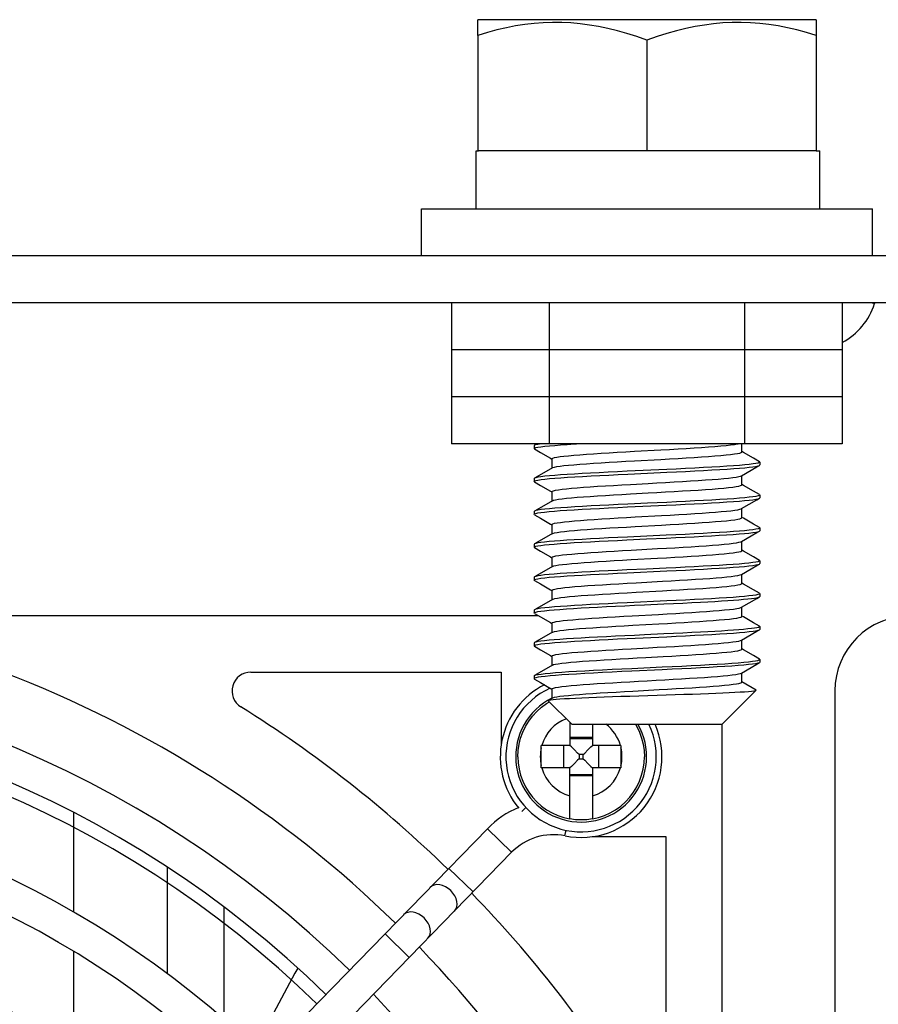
# Model space of a CAD drawing. Header units: millimetres. Extents: x -2579 to 1363, y -329 to 2298.
# Tile 135 of 256: x -1473 to -1427, y 2006 to 2058. Entities that reach past the tile are written whole.
import ezdxf

# ---------------------------------------------------------------- set-up
doc = ezdxf.new("R2010")
doc.units = ezdxf.units.MM
doc.header["$LTSCALE"] = 30.734
doc.layers.get('0').update_dxf_attribs({"linetype": 'CONTINUOUS'})

msp = doc.modelspace()

# ---------------------------------------------------------------- linework, layer by layer
at = {"color": 7}
for p, q in [((-1430.738, 2058.395), (-1448.738, 2058.395)), ((-1448.738, 2057.562), (-1448.738, 2058.395)), ((-1430.738, 2058.395), (-1430.738, 2057.562)), ((-1448.738, 2057.562), (-1448.738, 2051.42)), ((-1430.738, 2057.562), (-1430.738, 2051.42)), ((-1439.738, 2057.308), (-1439.738, 2051.42)), ((-1448.823, 2051.42), (-1448.697, 2051.42)), ((-1448.823, 2048.32), (-1448.823, 2051.42)), ((-1430.738, 2051.42), (-1448.738, 2051.42)), ((-1430.738, 2051.42), (-1430.538, 2051.42)), ((-1430.538, 2048.32), (-1430.538, 2051.42)), ((-1451.738, 2048.32), (-1427.738, 2048.32)), ((-1451.738, 2045.82), (-1451.738, 2048.32)), ((-1427.738, 2045.82), (-1427.738, 2048.32)), ((-1295.738, 2045.82), (-1695.738, 2045.82)), ((-1295.738, 2043.32), (-1695.738, 2043.32)), ((-1450.131, 2043.32), (-1450.131, 2035.82)), ((-1444.935, 2043.32), (-1444.935, 2035.82)), ((-1434.542, 2043.32), (-1434.542, 2035.82)), ((-1429.346, 2043.32), (-1429.346, 2035.82)), ((-1427.75, 2043.32), (-1427.632, 2043.284)), ((-1427.621, 2043.32), (-1427.632, 2043.284)), ((-1429.346, 2040.82), (-1450.131, 2040.82)), ((-1429.346, 2038.32), (-1450.131, 2038.32)), ((-1429.346, 2035.82), (-1450.131, 2035.82)), ((-1445.719, 2035.742), (-1445.738, 2035.72)), ((-1445.738, 2035.72), (-1445.738, 2035.57)), ((-1445.719, 2035.548), (-1445.738, 2035.57)), ((-1445.585, 2035.82), (-1445.719, 2035.742)), ((-1445.647, 2035.769), (-1445.719, 2035.742)), ((-1445.719, 2035.548), (-1445.399, 2035.362)), ((-1440.4, 2035.424), (-1438.995, 2035.502)), ((-1434.685, 2035.392), (-1434.685, 2035.82)), ((-1434.605, 2035.359), (-1434.685, 2035.405)), ((-1445.399, 2035.362), (-1444.866, 2035.053)), ((-1444.866, 2035.053), (-1444.791, 2035.01)), ((-1444.791, 2035.023), (-1444.791, 2034.53)), ((-1440.4, 2034.918), (-1438.995, 2034.995)), ((-1434.073, 2035.05), (-1434.605, 2035.359)), ((-1433.758, 2034.867), (-1434.073, 2035.05)), ((-1433.758, 2034.867), (-1433.738, 2034.845)), ((-1444.769, 2034.543), (-1444.744, 2034.555)), ((-1438.687, 2034.457), (-1440.791, 2034.358)), ((-1433.758, 2034.673), (-1433.738, 2034.695)), ((-1433.738, 2034.845), (-1433.738, 2034.695)), ((-1445.719, 2033.992), (-1445.738, 2033.97)), ((-1445.738, 2033.97), (-1445.738, 2033.82)), ((-1445.719, 2033.798), (-1445.738, 2033.82)), ((-1434.685, 2033.642), (-1434.685, 2034.135)), ((-1445.719, 2033.798), (-1445.399, 2033.612)), ((-1445.399, 2033.612), (-1444.866, 2033.303)), ((-1444.866, 2033.303), (-1444.791, 2033.26)), ((-1434.605, 2033.609), (-1434.685, 2033.655)), ((-1434.073, 2033.3), (-1434.605, 2033.609)), ((-1433.758, 2033.117), (-1434.073, 2033.3)), ((-1444.791, 2033.273), (-1444.791, 2032.78)), ((-1433.758, 2033.117), (-1433.738, 2033.095)), ((-1433.758, 2032.923), (-1433.738, 2032.945)), ((-1433.738, 2033.095), (-1433.738, 2032.945)), ((-1440.779, 2032.459), (-1438.709, 2032.556)), ((-1434.685, 2031.892), (-1434.685, 2032.385)), ((-1445.719, 2032.242), (-1445.738, 2032.22)), ((-1445.738, 2032.22), (-1445.738, 2032.07)), ((-1445.719, 2032.048), (-1445.738, 2032.07)), ((-1445.719, 2032.048), (-1445.399, 2031.862)), ((-1445.399, 2031.862), (-1444.866, 2031.553)), ((-1440.359, 2031.927), (-1438.954, 2032.004)), ((-1434.605, 2031.859), (-1434.685, 2031.905)), ((-1434.073, 2031.55), (-1434.605, 2031.859)), ((-1444.866, 2031.553), (-1444.791, 2031.51)), ((-1444.791, 2031.523), (-1444.791, 2031.03)), ((-1440.359, 2031.42), (-1438.954, 2031.498)), ((-1433.758, 2031.367), (-1434.073, 2031.55)), ((-1433.738, 2031.345), (-1433.738, 2031.195)), ((-1438.709, 2030.956), (-1440.779, 2030.859)), ((-1433.758, 2031.173), (-1433.738, 2031.195)), ((-1445.719, 2030.492), (-1445.738, 2030.47)), ((-1445.738, 2030.47), (-1445.738, 2030.32)), ((-1445.719, 2030.298), (-1445.738, 2030.32)), ((-1445.719, 2030.298), (-1445.399, 2030.112)), ((-1440.572, 2030.165), (-1439.167, 2030.242)), ((-1434.685, 2030.142), (-1434.685, 2030.635)), ((-1434.605, 2030.109), (-1434.685, 2030.155)), ((-1445.399, 2030.112), (-1444.866, 2029.803)), ((-1444.866, 2029.803), (-1444.791, 2029.76)), ((-1444.791, 2029.773), (-1444.791, 2029.28)), ((-1440.572, 2029.658), (-1439.167, 2029.736)), ((-1434.073, 2029.8), (-1434.605, 2030.109)), ((-1433.758, 2029.617), (-1434.073, 2029.8)), ((-1433.758, 2029.617), (-1433.738, 2029.595)), ((-1433.758, 2029.423), (-1433.738, 2029.445)), ((-1433.738, 2029.595), (-1433.738, 2029.445)), ((-1445.719, 2028.742), (-1445.738, 2028.72)), ((-1445.738, 2028.72), (-1445.738, 2028.57)), ((-1440.792, 2028.958), (-1438.686, 2029.057)), ((-1434.685, 2028.392), (-1434.685, 2028.885)), ((-1445.719, 2028.548), (-1445.738, 2028.57)), ((-1445.719, 2028.548), (-1445.399, 2028.362)), ((-1445.399, 2028.362), (-1444.866, 2028.053)), ((-1440.319, 2028.429), (-1438.913, 2028.507)), ((-1434.605, 2028.359), (-1434.685, 2028.405)), ((-1434.073, 2028.05), (-1434.605, 2028.359)), ((-1444.866, 2028.053), (-1444.791, 2028.01)), ((-1444.791, 2028.023), (-1444.791, 2027.53)), ((-1440.319, 2027.922), (-1438.913, 2028)), ((-1433.758, 2027.867), (-1434.073, 2028.05)), ((-1433.758, 2027.867), (-1433.738, 2027.845)), ((-1433.758, 2027.673), (-1433.738, 2027.695)), ((-1433.738, 2027.845), (-1433.738, 2027.695)), ((-1438.686, 2027.457), (-1440.792, 2027.358)), ((-1434.685, 2026.642), (-1434.685, 2027.135)), ((-1445.499, 2026.67), (-1546.708, 2026.67)), ((-1445.719, 2026.992), (-1445.738, 2026.97)), ((-1445.738, 2026.97), (-1445.738, 2026.82)), ((-1445.719, 2026.798), (-1445.738, 2026.82)), ((-1445.719, 2026.798), (-1445.399, 2026.612)), ((-1445.399, 2026.612), (-1444.866, 2026.303)), ((-1440.516, 2026.668), (-1439.117, 2026.745)), ((-1434.605, 2026.609), (-1434.685, 2026.655)), ((-1434.073, 2026.3), (-1434.605, 2026.609)), ((-1444.866, 2026.303), (-1444.791, 2026.26)), ((-1444.791, 2026.273), (-1444.791, 2025.78)), ((-1440.485, 2026.163), (-1439.099, 2026.24)), ((-1433.758, 2026.117), (-1434.073, 2026.3)), ((-1433.758, 2026.117), (-1433.738, 2026.095)), ((-1433.738, 2026.095), (-1433.738, 2025.945)), ((-1440.791, 2025.458), (-1438.686, 2025.557)), ((-1433.758, 2025.923), (-1433.738, 2025.945)), ((-1445.719, 2025.242), (-1445.738, 2025.22)), ((-1445.738, 2025.22), (-1445.738, 2025.07)), ((-1445.719, 2025.048), (-1445.738, 2025.07)), ((-1445.719, 2025.048), (-1445.399, 2024.862)), ((-1434.685, 2024.892), (-1434.685, 2025.385)), ((-1445.399, 2024.862), (-1444.866, 2024.553)), ((-1444.866, 2024.553), (-1444.791, 2024.51)), ((-1444.791, 2024.523), (-1444.791, 2024.03)), ((-1434.605, 2024.859), (-1434.685, 2024.905)), ((-1434.073, 2024.55), (-1434.605, 2024.859)), ((-1433.758, 2024.367), (-1434.073, 2024.55)), ((-1440.544, 2023.87), (-1438.933, 2023.945)), ((-1433.758, 2024.173), (-1433.763, 2024.17)), ((-1433.758, 2024.367), (-1433.738, 2024.345)), ((-1433.738, 2024.195), (-1433.758, 2024.173)), ((-1433.738, 2024.345), (-1433.738, 2024.195)), ((-1460.81, 2023.67), (-1447.488, 2023.67)), ((-1447.488, 2023.67), (-1447.488, 2019.757)), ((-1445.738, 2023.47), (-1445.719, 2023.492)), ((-1445.738, 2023.47), (-1445.738, 2023.32)), ((-1445.719, 2023.492), (-1445.714, 2023.495)), ((-1438.933, 2023.795), (-1440.544, 2023.72)), ((-1434.685, 2023.142), (-1434.685, 2023.635)), ((-1445.738, 2023.32), (-1445.719, 2023.298)), ((-1445.719, 2023.298), (-1445.399, 2023.112)), ((-1445.399, 2023.112), (-1444.866, 2022.803)), ((-1433.934, 2022.719), (-1434.685, 2023.155)), ((-1444.769, 2022.293), (-1444.988, 2022.166)), ((-1444.866, 2022.803), (-1444.791, 2022.76)), ((-1444.791, 2022.773), (-1444.791, 2022.28)), ((-1440.479, 2022.663), (-1439.094, 2022.74)), ((-1433.929, 2022.705), (-1435.738, 2020.895)), ((-1433.929, 2022.705), (-1433.934, 2022.719)), ((-1429.738, 2022.67), (-1429.738, 1910.67)), ((-1445.075, 2021.994), (-1444.925, 2022.081)), ((-1444.994, 2022.15), (-1444.988, 2022.166)), ((-1444.994, 2022.15), (-1443.738, 2020.895)), ((-1444.988, 2022.166), (-1444.944, 2022.181)), ((-1443.838, 2020.995), (-1443.838, 2019.77)), ((-1443.738, 2020.895), (-1435.738, 2020.895)), ((-1442.638, 2020.895), (-1442.638, 2019.77)), ((-1435.738, 1910.67), (-1435.738, 2020.895)), ((-1443.838, 2019.77), (-1445.358, 2019.77)), ((-1445.358, 2019.708), (-1445.358, 2019.77)), ((-1445.358, 2018.693), (-1445.358, 2019.708)), ((-1444.184, 2019.77), (-1444.184, 2018.57)), ((-1442.638, 2020.19), (-1443.838, 2020.19)), ((-1442.638, 2020.116), (-1443.838, 2020.116)), ((-1443.759, 2019.691), (-1443.838, 2019.77)), ((-1442.718, 2019.691), (-1442.638, 2019.77)), ((-1441.119, 2019.77), (-1442.638, 2019.77)), ((-1442.293, 2018.57), (-1442.293, 2019.77)), ((-1441.119, 2019.77), (-1441.118, 2019.647)), ((-1443.35, 2019.281), (-1443.432, 2019.364)), ((-1443.127, 2019.281), (-1443.35, 2019.281)), ((-1443.35, 2019.281), (-1443.35, 2019.059)), ((-1443.127, 2019.281), (-1443.044, 2019.364)), ((-1443.127, 2019.059), (-1443.127, 2019.281)), ((-1441.118, 2019.647), (-1441.119, 2018.632)), ((-1445.358, 2018.57), (-1445.358, 2018.693)), ((-1443.759, 2018.649), (-1443.838, 2018.57)), ((-1443.35, 2019.059), (-1443.432, 2018.976)), ((-1443.35, 2019.059), (-1443.127, 2019.059)), ((-1443.127, 2019.059), (-1443.045, 2018.976)), ((-1442.718, 2018.65), (-1442.638, 2018.57)), ((-1441.119, 2018.632), (-1441.119, 2018.57)), ((-1443.838, 2018.57), (-1445.358, 2018.57)), ((-1443.838, 2015.855), (-1443.838, 2018.57)), ((-1443.838, 2018.224), (-1442.638, 2018.224)), ((-1442.638, 2018.15), (-1443.838, 2018.15)), ((-1441.119, 2018.57), (-1442.638, 2018.57)), ((-1442.638, 2018.57), (-1442.638, 2015.855)), ((-1470.238, 2016.183), (-1470.238, 2010.889)), ((-1446.4, 2016.256), (-1446.178, 2016.461)), ((-1493.617, 1968.693), (-1448.225, 2015.336)), ((-1446.935, 2014.081), (-1448.225, 2015.336)), ((-1444.096, 2014.956), (-1444.036, 2015.252)), ((-1442.652, 2014.92), (-1438.738, 2014.92)), ((-1438.738, 2014.92), (-1438.738, 2001.599)), ((-1492.327, 1967.437), (-1446.935, 2014.081)), ((-1465.238, 2007.606), (-1465.238, 2013.273)), ((-1448.99, 2011.97), (-1450.28, 2013.225)), ((-1462.238, 2011.168), (-1462.238, 2005.183)), ((-1452.377, 2008.489), (-1453.667, 2009.744)), ((-1470.238, 2008.797), (-1470.238, 2003.499))]:
    msp.add_line(p, q, dxfattribs=at)
for points in [[(-1439.738, 2057.308), (-1440.277, 2057.493), (-1440.802, 2057.657), (-1441.312, 2057.8), (-1441.813, 2057.923), (-1442.308, 2058.027), (-1442.8, 2058.112), (-1443.291, 2058.177), (-1443.781, 2058.223), (-1444.271, 2058.248), (-1444.761, 2058.252), (-1445.251, 2058.235), (-1445.741, 2058.198), (-1446.231, 2058.141), (-1446.722, 2058.064), (-1447.215, 2057.968), (-1447.714, 2057.852), (-1448.222, 2057.717), (-1448.738, 2057.562)], [(-1430.738, 2057.562), (-1431.254, 2057.717), (-1431.762, 2057.852), (-1432.261, 2057.968), (-1432.755, 2058.064), (-1433.247, 2058.141), (-1433.737, 2058.198), (-1434.228, 2058.235), (-1434.718, 2058.252), (-1435.209, 2058.247), (-1435.699, 2058.222), (-1436.189, 2058.177), (-1436.68, 2058.112), (-1437.173, 2058.027), (-1437.668, 2057.922), (-1438.168, 2057.799), (-1438.677, 2057.656), (-1439.201, 2057.492), (-1439.738, 2057.308)], [(-1445.738, 2035.57), (-1445.716, 2035.594), (-1445.647, 2035.619), (-1445.533, 2035.643), (-1445.373, 2035.668), (-1445.169, 2035.692), (-1444.925, 2035.717)], [(-1445.354, 2035.82), (-1445.372, 2035.818), (-1445.533, 2035.793), (-1445.647, 2035.769)], [(-1444.925, 2035.717), (-1444.644, 2035.741), (-1444.328, 2035.765), (-1443.977, 2035.789), (-1443.595, 2035.813), (-1443.477, 2035.82)], [(-1444.791, 2035.023), (-1444.787, 2035.036), (-1444.744, 2035.062), (-1444.658, 2035.087), (-1444.53, 2035.113), (-1444.36, 2035.139), (-1444.15, 2035.165), (-1443.903, 2035.191), (-1443.619, 2035.217), (-1443.301, 2035.243), (-1442.953, 2035.269), (-1442.577, 2035.295), (-1442.176, 2035.321), (-1441.755, 2035.347), (-1441.316, 2035.372), (-1440.863, 2035.398), (-1440.4, 2035.424)], [(-1438.995, 2035.502), (-1438.534, 2035.528), (-1438.083, 2035.554), (-1437.647, 2035.58), (-1437.229, 2035.606), (-1436.832, 2035.632), (-1436.461, 2035.657), (-1436.118, 2035.683), (-1435.806, 2035.709), (-1435.528, 2035.735), (-1435.287, 2035.761), (-1435.084, 2035.787), (-1434.921, 2035.813), (-1434.888, 2035.82)], [(-1438.995, 2034.995), (-1438.534, 2035.021), (-1438.083, 2035.047), (-1437.647, 2035.073), (-1437.229, 2035.099), (-1436.832, 2035.125), (-1436.461, 2035.151), (-1436.118, 2035.177), (-1435.806, 2035.203), (-1435.528, 2035.229), (-1435.287, 2035.255), (-1435.084, 2035.28), (-1434.921, 2035.306), (-1434.8, 2035.332), (-1434.722, 2035.358), (-1434.687, 2035.384), (-1434.685, 2035.392)], [(-1444.744, 2034.555), (-1444.658, 2034.581), (-1444.53, 2034.607), (-1444.36, 2034.633), (-1444.15, 2034.659), (-1443.903, 2034.685), (-1443.619, 2034.71), (-1443.301, 2034.736), (-1442.953, 2034.762), (-1442.577, 2034.788), (-1442.176, 2034.814), (-1441.755, 2034.84), (-1441.316, 2034.866), (-1440.863, 2034.892), (-1440.4, 2034.918)], [(-1444.769, 2034.543), (-1445.593, 2034.065), (-1445.719, 2033.992)], [(-1440.791, 2034.358), (-1441.3, 2034.334), (-1441.796, 2034.31), (-1442.278, 2034.286), (-1442.74, 2034.262), (-1443.181, 2034.237), (-1443.595, 2034.213), (-1443.977, 2034.189), (-1444.328, 2034.165), (-1444.644, 2034.141), (-1444.925, 2034.117), (-1445.169, 2034.092), (-1445.373, 2034.068), (-1445.533, 2034.043), (-1445.647, 2034.019), (-1445.719, 2033.992)], [(-1433.738, 2034.845), (-1433.761, 2034.821), (-1433.828, 2034.797), (-1433.939, 2034.773), (-1434.094, 2034.749), (-1434.293, 2034.724), (-1434.533, 2034.7), (-1434.811, 2034.676), (-1435.126, 2034.652), (-1435.479, 2034.627), (-1435.866, 2034.603), (-1436.286, 2034.578), (-1436.732, 2034.554), (-1437.198, 2034.529), (-1437.681, 2034.505), (-1438.177, 2034.481), (-1438.687, 2034.457)], [(-1438.676, 2034.307), (-1438.172, 2034.331), (-1437.677, 2034.355), (-1437.194, 2034.38), (-1436.728, 2034.404), (-1436.282, 2034.429), (-1435.862, 2034.453), (-1435.475, 2034.478), (-1435.122, 2034.502), (-1434.807, 2034.526), (-1434.531, 2034.55), (-1434.293, 2034.574), (-1434.096, 2034.598), (-1433.94, 2034.623), (-1433.828, 2034.647), (-1433.758, 2034.673)], [(-1434.708, 2034.122), (-1433.889, 2034.596), (-1433.758, 2034.673)], [(-1445.738, 2033.82), (-1445.716, 2033.844), (-1445.647, 2033.869), (-1445.533, 2033.893), (-1445.372, 2033.918), (-1445.169, 2033.942), (-1444.924, 2033.967), (-1444.643, 2033.991), (-1444.325, 2034.015), (-1443.969, 2034.04), (-1443.579, 2034.064), (-1443.157, 2034.089), (-1442.709, 2034.113), (-1442.241, 2034.138), (-1441.757, 2034.162), (-1441.26, 2034.186), (-1440.751, 2034.21)], [(-1440.751, 2034.21), (-1439.71, 2034.259), (-1438.676, 2034.307)], [(-1440.612, 2033.662), (-1439.677, 2033.714), (-1439.208, 2033.74), (-1438.743, 2033.766), (-1438.287, 2033.792), (-1437.844, 2033.818), (-1437.417, 2033.844), (-1437.01, 2033.87), (-1436.627, 2033.896), (-1436.27, 2033.922), (-1435.944, 2033.947), (-1435.65, 2033.973), (-1435.392, 2033.999), (-1435.172, 2034.025), (-1434.99, 2034.051), (-1434.85, 2034.077), (-1434.753, 2034.103), (-1434.708, 2034.122)], [(-1444.791, 2033.273), (-1444.769, 2033.3), (-1444.703, 2033.326), (-1444.594, 2033.352), (-1444.443, 2033.377), (-1444.251, 2033.403), (-1444.02, 2033.429), (-1443.752, 2033.455), (-1443.45, 2033.481), (-1443.115, 2033.507), (-1442.752, 2033.533), (-1442.362, 2033.559), (-1441.949, 2033.585), (-1441.518, 2033.611), (-1441.071, 2033.637), (-1440.612, 2033.662)], [(-1440.612, 2033.156), (-1439.677, 2033.208), (-1439.208, 2033.234), (-1438.743, 2033.26), (-1438.287, 2033.285), (-1437.844, 2033.311), (-1437.417, 2033.337), (-1437.01, 2033.363), (-1436.627, 2033.389), (-1436.27, 2033.415), (-1435.944, 2033.441), (-1435.65, 2033.467), (-1435.392, 2033.493), (-1435.172, 2033.519), (-1434.99, 2033.545), (-1434.85, 2033.57), (-1434.753, 2033.596), (-1434.698, 2033.622), (-1434.685, 2033.642)], [(-1444.769, 2032.793), (-1445.593, 2032.315), (-1445.719, 2032.242)], [(-1444.769, 2032.793), (-1444.703, 2032.819), (-1444.594, 2032.845), (-1444.443, 2032.871), (-1444.251, 2032.897), (-1444.02, 2032.923), (-1443.752, 2032.949), (-1443.45, 2032.975), (-1443.115, 2033), (-1442.752, 2033.026), (-1442.362, 2033.052), (-1441.949, 2033.078), (-1441.518, 2033.104), (-1441.071, 2033.13), (-1440.612, 2033.156)], [(-1438.709, 2032.556), (-1438.202, 2032.58), (-1437.705, 2032.604), (-1437.22, 2032.628), (-1436.752, 2032.653), (-1436.305, 2032.677), (-1435.883, 2032.702), (-1435.493, 2032.726), (-1435.138, 2032.751), (-1434.822, 2032.775), (-1434.544, 2032.799), (-1434.303, 2032.823), (-1434.102, 2032.848), (-1433.943, 2032.872), (-1433.829, 2032.897), (-1433.758, 2032.923)], [(-1433.738, 2033.095), (-1433.761, 2033.071), (-1433.828, 2033.047), (-1433.94, 2033.023), (-1434.096, 2032.998), (-1434.293, 2032.974), (-1434.531, 2032.95), (-1434.807, 2032.926), (-1435.122, 2032.902), (-1435.475, 2032.878), (-1435.862, 2032.853), (-1436.282, 2032.829), (-1436.728, 2032.804), (-1437.194, 2032.78), (-1437.677, 2032.755), (-1438.172, 2032.731), (-1438.676, 2032.707)], [(-1434.708, 2032.372), (-1433.889, 2032.846), (-1433.758, 2032.923)], [(-1445.738, 2032.07), (-1445.716, 2032.094), (-1445.648, 2032.119), (-1445.534, 2032.143), (-1445.377, 2032.167), (-1445.178, 2032.191), (-1444.938, 2032.216), (-1444.661, 2032.24), (-1444.345, 2032.264), (-1443.991, 2032.288), (-1443.602, 2032.313), (-1443.181, 2032.337), (-1442.734, 2032.362), (-1442.266, 2032.386), (-1441.782, 2032.411), (-1441.285, 2032.435), (-1440.779, 2032.459)], [(-1440.751, 2032.61), (-1441.26, 2032.586), (-1441.757, 2032.562), (-1442.241, 2032.538), (-1442.709, 2032.513), (-1443.157, 2032.489), (-1443.579, 2032.464), (-1443.969, 2032.44), (-1444.325, 2032.415), (-1444.643, 2032.391), (-1444.924, 2032.367), (-1445.169, 2032.342), (-1445.372, 2032.318), (-1445.533, 2032.293), (-1445.647, 2032.269), (-1445.719, 2032.242)], [(-1438.676, 2032.707), (-1439.71, 2032.659), (-1440.751, 2032.61)], [(-1438.954, 2032.004), (-1438.494, 2032.03), (-1438.044, 2032.056), (-1437.609, 2032.082), (-1437.193, 2032.108), (-1436.798, 2032.134), (-1436.429, 2032.16), (-1436.089, 2032.186), (-1435.78, 2032.212), (-1435.506, 2032.237), (-1435.267, 2032.263), (-1435.068, 2032.289), (-1434.909, 2032.315), (-1434.792, 2032.341), (-1434.717, 2032.367), (-1434.708, 2032.372)], [(-1444.791, 2031.523), (-1444.785, 2031.538), (-1444.738, 2031.564), (-1444.649, 2031.59), (-1444.517, 2031.616), (-1444.343, 2031.642), (-1444.13, 2031.667), (-1443.879, 2031.693), (-1443.592, 2031.719), (-1443.272, 2031.745), (-1442.921, 2031.771), (-1442.543, 2031.797), (-1442.14, 2031.823), (-1441.717, 2031.849), (-1441.276, 2031.875), (-1440.823, 2031.901), (-1440.359, 2031.927)], [(-1438.954, 2031.498), (-1438.494, 2031.524), (-1438.044, 2031.55), (-1437.609, 2031.575), (-1437.193, 2031.601), (-1436.798, 2031.627), (-1436.429, 2031.653), (-1436.089, 2031.679), (-1435.78, 2031.705), (-1435.506, 2031.731), (-1435.267, 2031.757), (-1435.068, 2031.783), (-1434.909, 2031.809), (-1434.792, 2031.835), (-1434.717, 2031.86), (-1434.686, 2031.886), (-1434.685, 2031.892)], [(-1444.769, 2031.043), (-1444.738, 2031.057), (-1444.649, 2031.083), (-1444.517, 2031.109), (-1444.343, 2031.135), (-1444.13, 2031.161), (-1443.879, 2031.187), (-1443.592, 2031.213), (-1443.272, 2031.239), (-1442.921, 2031.265), (-1442.543, 2031.29), (-1442.14, 2031.316), (-1441.717, 2031.342), (-1441.276, 2031.368), (-1440.823, 2031.394), (-1440.359, 2031.42)], [(-1433.738, 2031.345), (-1433.761, 2031.321), (-1433.829, 2031.297), (-1433.943, 2031.272), (-1434.102, 2031.248), (-1434.303, 2031.223), (-1434.544, 2031.199), (-1434.822, 2031.175), (-1435.138, 2031.151), (-1435.493, 2031.126), (-1435.883, 2031.102), (-1436.305, 2031.077), (-1436.752, 2031.053), (-1437.22, 2031.028), (-1437.705, 2031.004), (-1438.202, 2030.98), (-1438.709, 2030.956)], [(-1433.758, 2031.367), (-1433.752, 2031.364), (-1433.738, 2031.345)], [(-1445.738, 2030.32), (-1445.716, 2030.344), (-1445.649, 2030.368), (-1445.537, 2030.392), (-1445.383, 2030.416), (-1445.185, 2030.441), (-1444.946, 2030.465), (-1444.669, 2030.489), (-1444.354, 2030.513), (-1444.001, 2030.538), (-1443.613, 2030.562), (-1443.194, 2030.587), (-1442.748, 2030.611), (-1442.281, 2030.636), (-1441.797, 2030.66), (-1441.303, 2030.684), (-1440.798, 2030.708)], [(-1444.769, 2031.043), (-1445.593, 2030.565), (-1445.719, 2030.492)], [(-1440.779, 2030.859), (-1441.285, 2030.835), (-1441.782, 2030.811), (-1442.266, 2030.786), (-1442.734, 2030.762), (-1443.181, 2030.737), (-1443.602, 2030.713), (-1443.991, 2030.688), (-1444.345, 2030.664), (-1444.661, 2030.64), (-1444.938, 2030.616), (-1445.178, 2030.591), (-1445.377, 2030.567), (-1445.534, 2030.543), (-1445.648, 2030.519), (-1445.719, 2030.492)], [(-1440.798, 2030.708), (-1439.756, 2030.757), (-1438.708, 2030.806)], [(-1438.708, 2030.806), (-1438.199, 2030.83), (-1437.702, 2030.854), (-1437.219, 2030.878), (-1436.753, 2030.903), (-1436.308, 2030.927), (-1435.89, 2030.952), (-1435.504, 2030.976), (-1435.151, 2031), (-1434.834, 2031.024), (-1434.553, 2031.048), (-1434.309, 2031.073), (-1434.105, 2031.097), (-1433.945, 2031.122), (-1433.83, 2031.146), (-1433.758, 2031.173)], [(-1434.708, 2030.622), (-1433.889, 2031.096), (-1433.758, 2031.173)], [(-1444.791, 2029.773), (-1444.791, 2029.776), (-1444.765, 2029.802), (-1444.695, 2029.828), (-1444.582, 2029.854), (-1444.427, 2029.88), (-1444.232, 2029.906), (-1443.998, 2029.932), (-1443.727, 2029.957), (-1443.422, 2029.983), (-1443.085, 2030.009), (-1442.719, 2030.035), (-1442.327, 2030.061), (-1441.912, 2030.087), (-1441.479, 2030.113), (-1441.031, 2030.139), (-1440.572, 2030.165)], [(-1439.167, 2030.242), (-1438.703, 2030.268), (-1438.248, 2030.294), (-1437.806, 2030.32), (-1437.38, 2030.346), (-1436.975, 2030.372), (-1436.594, 2030.398), (-1436.241, 2030.424), (-1435.917, 2030.45), (-1435.626, 2030.476), (-1435.371, 2030.502), (-1435.154, 2030.527), (-1434.977, 2030.553), (-1434.84, 2030.579), (-1434.746, 2030.605), (-1434.708, 2030.622)], [(-1444.769, 2029.293), (-1444.695, 2029.321), (-1444.582, 2029.347), (-1444.427, 2029.373), (-1444.232, 2029.399), (-1443.998, 2029.425), (-1443.727, 2029.451), (-1443.422, 2029.477), (-1443.085, 2029.503), (-1442.719, 2029.529), (-1442.327, 2029.555), (-1441.912, 2029.58), (-1441.479, 2029.606), (-1441.031, 2029.632), (-1440.572, 2029.658)], [(-1439.167, 2029.736), (-1438.703, 2029.762), (-1438.248, 2029.788), (-1437.806, 2029.814), (-1437.38, 2029.84), (-1436.975, 2029.865), (-1436.594, 2029.891), (-1436.241, 2029.917), (-1435.917, 2029.943), (-1435.626, 2029.969), (-1435.371, 2029.995), (-1435.154, 2030.021), (-1434.977, 2030.047), (-1434.84, 2030.073), (-1434.746, 2030.099), (-1434.695, 2030.125), (-1434.685, 2030.142)], [(-1444.769, 2029.293), (-1445.593, 2028.815), (-1445.719, 2028.742)], [(-1440.798, 2029.108), (-1441.303, 2029.084), (-1441.797, 2029.06), (-1442.281, 2029.036), (-1442.748, 2029.011), (-1443.194, 2028.987), (-1443.613, 2028.962), (-1444.001, 2028.938), (-1444.354, 2028.913), (-1444.669, 2028.889), (-1444.946, 2028.865), (-1445.185, 2028.841), (-1445.383, 2028.816), (-1445.537, 2028.792), (-1445.649, 2028.768), (-1445.719, 2028.742)], [(-1438.708, 2029.206), (-1439.756, 2029.157), (-1440.798, 2029.108)], [(-1433.738, 2029.595), (-1433.761, 2029.571), (-1433.83, 2029.546), (-1433.945, 2029.522), (-1434.105, 2029.497), (-1434.309, 2029.473), (-1434.553, 2029.448), (-1434.834, 2029.424), (-1435.151, 2029.4), (-1435.504, 2029.376), (-1435.89, 2029.352), (-1436.308, 2029.327), (-1436.753, 2029.303), (-1437.219, 2029.278), (-1437.702, 2029.254), (-1438.199, 2029.23), (-1438.708, 2029.206)], [(-1438.686, 2029.057), (-1438.176, 2029.081), (-1437.68, 2029.105), (-1437.199, 2029.129), (-1436.737, 2029.153), (-1436.299, 2029.178), (-1435.887, 2029.202), (-1435.503, 2029.226), (-1435.152, 2029.25), (-1434.835, 2029.274), (-1434.553, 2029.298), (-1434.309, 2029.323), (-1434.105, 2029.347), (-1433.945, 2029.372), (-1433.83, 2029.396), (-1433.758, 2029.423)], [(-1434.708, 2028.872), (-1433.889, 2029.346), (-1433.758, 2029.423)], [(-1445.738, 2028.57), (-1445.716, 2028.594), (-1445.649, 2028.618), (-1445.536, 2028.643), (-1445.378, 2028.667), (-1445.177, 2028.691), (-1444.935, 2028.716), (-1444.656, 2028.74), (-1444.34, 2028.764), (-1443.986, 2028.789), (-1443.599, 2028.813), (-1443.181, 2028.837), (-1442.738, 2028.862), (-1442.277, 2028.886), (-1441.797, 2028.91), (-1441.302, 2028.934), (-1440.792, 2028.958)], [(-1438.913, 2028.507), (-1438.454, 2028.532), (-1438.005, 2028.558), (-1437.572, 2028.584), (-1437.157, 2028.61), (-1436.765, 2028.636), (-1436.398, 2028.662), (-1436.061, 2028.688), (-1435.755, 2028.714), (-1435.483, 2028.74), (-1435.248, 2028.766), (-1435.053, 2028.792), (-1434.897, 2028.817), (-1434.784, 2028.843), (-1434.708, 2028.872)], [(-1444.791, 2028.023), (-1444.782, 2028.04), (-1444.732, 2028.066), (-1444.639, 2028.092), (-1444.503, 2028.118), (-1444.326, 2028.144), (-1444.11, 2028.17), (-1443.855, 2028.196), (-1443.565, 2028.222), (-1443.242, 2028.247), (-1442.889, 2028.273), (-1442.508, 2028.299), (-1442.104, 2028.325), (-1441.679, 2028.351), (-1441.237, 2028.377), (-1440.782, 2028.403), (-1440.319, 2028.429)], [(-1438.913, 2028), (-1438.454, 2028.026), (-1438.005, 2028.052), (-1437.572, 2028.078), (-1437.157, 2028.104), (-1436.765, 2028.13), (-1436.398, 2028.155), (-1436.061, 2028.181), (-1435.755, 2028.207), (-1435.483, 2028.233), (-1435.248, 2028.259), (-1435.053, 2028.285), (-1434.897, 2028.311), (-1434.784, 2028.337), (-1434.713, 2028.363), (-1434.686, 2028.389), (-1434.685, 2028.392)], [(-1444.769, 2027.543), (-1445.593, 2027.065), (-1445.719, 2026.992)], [(-1444.769, 2027.543), (-1444.732, 2027.56), (-1444.639, 2027.585), (-1444.503, 2027.611), (-1444.326, 2027.637), (-1444.11, 2027.663), (-1443.855, 2027.689), (-1443.565, 2027.715), (-1443.242, 2027.741), (-1442.889, 2027.767), (-1442.508, 2027.793), (-1442.104, 2027.819), (-1441.679, 2027.845), (-1441.237, 2027.87), (-1440.782, 2027.896), (-1440.319, 2027.922)], [(-1433.738, 2027.845), (-1433.761, 2027.821), (-1433.83, 2027.796), (-1433.945, 2027.772), (-1434.105, 2027.747), (-1434.309, 2027.723), (-1434.553, 2027.698), (-1434.835, 2027.674), (-1435.152, 2027.65), (-1435.503, 2027.626), (-1435.887, 2027.602), (-1436.299, 2027.578), (-1436.737, 2027.553), (-1437.199, 2027.529), (-1437.68, 2027.505), (-1438.176, 2027.481), (-1438.686, 2027.457)], [(-1436.895, 2027.395), (-1436.5, 2027.416), (-1436.123, 2027.438), (-1435.765, 2027.459), (-1435.431, 2027.481), (-1435.125, 2027.502), (-1434.845, 2027.523), (-1434.594, 2027.545), (-1434.372, 2027.566), (-1434.18, 2027.588), (-1434.021, 2027.609), (-1433.897, 2027.631), (-1433.809, 2027.652), (-1433.758, 2027.673)], [(-1434.708, 2027.122), (-1433.889, 2027.596), (-1433.758, 2027.673)], [(-1445.738, 2026.82), (-1445.716, 2026.844), (-1445.65, 2026.868), (-1445.538, 2026.892), (-1445.382, 2026.917), (-1445.184, 2026.941), (-1444.946, 2026.965), (-1444.672, 2026.989), (-1444.363, 2027.012), (-1444.019, 2027.036), (-1443.643, 2027.06), (-1443.24, 2027.084), (-1442.812, 2027.108), (-1442.362, 2027.132), (-1441.893, 2027.155), (-1441.408, 2027.179), (-1440.908, 2027.203), (-1440.394, 2027.227), (-1439.873, 2027.251), (-1438.833, 2027.3)], [(-1440.792, 2027.358), (-1441.302, 2027.334), (-1441.797, 2027.31), (-1442.277, 2027.286), (-1442.738, 2027.262), (-1443.181, 2027.237), (-1443.599, 2027.213), (-1443.986, 2027.189), (-1444.34, 2027.164), (-1444.656, 2027.14), (-1444.935, 2027.116), (-1445.177, 2027.091), (-1445.378, 2027.067), (-1445.536, 2027.043), (-1445.649, 2027.018), (-1445.719, 2026.992)], [(-1438.833, 2027.3), (-1438.326, 2027.324), (-1437.833, 2027.348), (-1437.354, 2027.371), (-1436.895, 2027.395)], [(-1437.344, 2026.848), (-1436.941, 2026.874), (-1436.562, 2026.9), (-1436.211, 2026.926), (-1435.89, 2026.952), (-1435.603, 2026.978), (-1435.351, 2027.004), (-1435.137, 2027.03), (-1434.963, 2027.056), (-1434.83, 2027.082), (-1434.74, 2027.107), (-1434.708, 2027.122)], [(-1444.791, 2026.273), (-1444.79, 2026.281), (-1444.755, 2026.307), (-1444.678, 2026.333), (-1444.558, 2026.358), (-1444.397, 2026.384), (-1444.196, 2026.41), (-1443.957, 2026.436), (-1443.682, 2026.461), (-1443.373, 2026.487), (-1443.033, 2026.513), (-1442.664, 2026.539), (-1442.271, 2026.565), (-1441.856, 2026.59), (-1441.422, 2026.616), (-1440.974, 2026.642), (-1440.516, 2026.668)], [(-1439.117, 2026.745), (-1438.656, 2026.771), (-1438.204, 2026.797), (-1437.766, 2026.823), (-1437.344, 2026.848)], [(-1437.344, 2026.342), (-1436.941, 2026.368), (-1436.562, 2026.394), (-1436.211, 2026.42), (-1435.89, 2026.445), (-1435.603, 2026.471), (-1435.351, 2026.497), (-1435.137, 2026.523), (-1434.963, 2026.549), (-1434.83, 2026.575), (-1434.74, 2026.601), (-1434.693, 2026.627), (-1434.685, 2026.642)], [(-1444.769, 2025.793), (-1444.743, 2025.805), (-1444.658, 2025.831), (-1444.532, 2025.856), (-1444.365, 2025.882), (-1444.16, 2025.908), (-1443.917, 2025.933), (-1443.64, 2025.959), (-1443.329, 2025.984), (-1442.988, 2026.01), (-1442.62, 2026.035), (-1442.228, 2026.061), (-1441.815, 2026.086), (-1441.384, 2026.112), (-1440.94, 2026.137), (-1440.485, 2026.163)], [(-1439.099, 2026.24), (-1438.643, 2026.265), (-1438.196, 2026.291), (-1437.762, 2026.316), (-1437.344, 2026.342)], [(-1433.738, 2026.095), (-1433.756, 2026.074), (-1433.809, 2026.052), (-1433.897, 2026.031), (-1434.021, 2026.009), (-1434.18, 2025.988), (-1434.372, 2025.966), (-1434.594, 2025.945), (-1434.845, 2025.923), (-1435.125, 2025.902), (-1435.431, 2025.881), (-1435.765, 2025.859), (-1436.123, 2025.838), (-1436.5, 2025.816), (-1436.895, 2025.795)], [(-1445.738, 2025.07), (-1445.716, 2025.094), (-1445.647, 2025.119), (-1445.533, 2025.143), (-1445.373, 2025.168), (-1445.169, 2025.192), (-1444.925, 2025.217), (-1444.644, 2025.241), (-1444.327, 2025.265), (-1443.977, 2025.289), (-1443.595, 2025.313), (-1443.181, 2025.337), (-1442.74, 2025.362), (-1442.278, 2025.386), (-1441.796, 2025.41), (-1441.3, 2025.434), (-1440.791, 2025.458)], [(-1444.769, 2025.793), (-1445.593, 2025.315), (-1445.719, 2025.242)], [(-1438.833, 2025.7), (-1439.873, 2025.651), (-1440.394, 2025.627), (-1440.908, 2025.603), (-1441.408, 2025.579), (-1441.893, 2025.555), (-1442.362, 2025.532), (-1442.812, 2025.508), (-1443.24, 2025.484), (-1443.643, 2025.46), (-1444.019, 2025.436), (-1444.363, 2025.412), (-1444.672, 2025.389), (-1444.946, 2025.365), (-1445.184, 2025.341), (-1445.382, 2025.317), (-1445.538, 2025.292), (-1445.65, 2025.268), (-1445.719, 2025.242)], [(-1436.895, 2025.795), (-1437.354, 2025.771), (-1437.833, 2025.748), (-1438.326, 2025.724), (-1438.833, 2025.7)], [(-1438.686, 2025.557), (-1438.177, 2025.581), (-1437.681, 2025.605), (-1437.198, 2025.629), (-1436.732, 2025.654), (-1436.286, 2025.678), (-1435.867, 2025.703), (-1435.479, 2025.727), (-1435.126, 2025.752), (-1434.811, 2025.776), (-1434.534, 2025.8), (-1434.293, 2025.824), (-1434.095, 2025.849), (-1433.939, 2025.873), (-1433.828, 2025.897), (-1433.758, 2025.923)], [(-1434.708, 2025.372), (-1433.889, 2025.846), (-1433.758, 2025.923)], [(-1444.791, 2024.523), (-1444.791, 2024.527), (-1444.763, 2024.553), (-1444.692, 2024.579), (-1444.578, 2024.605), (-1444.423, 2024.63), (-1444.228, 2024.656), (-1443.994, 2024.682), (-1443.724, 2024.708), (-1443.42, 2024.733), (-1443.084, 2024.759), (-1442.72, 2024.785), (-1442.33, 2024.811), (-1441.917, 2024.837), (-1441.487, 2024.862), (-1441.041, 2024.888), (-1440.584, 2024.914)], [(-1440.584, 2024.914), (-1439.652, 2024.966), (-1439.185, 2024.991), (-1438.723, 2025.017), (-1438.27, 2025.043), (-1437.829, 2025.069), (-1437.404, 2025.095), (-1437, 2025.12), (-1436.619, 2025.146), (-1436.265, 2025.172), (-1435.94, 2025.198), (-1435.649, 2025.224), (-1435.392, 2025.249), (-1435.172, 2025.275), (-1434.992, 2025.301), (-1434.852, 2025.327), (-1434.754, 2025.352), (-1434.708, 2025.372)], [(-1444.769, 2024.043), (-1444.705, 2024.068), (-1444.599, 2024.094), (-1444.453, 2024.119), (-1444.266, 2024.145), (-1444.042, 2024.171), (-1443.781, 2024.196), (-1443.486, 2024.222), (-1443.16, 2024.247), (-1442.805, 2024.273), (-1442.425, 2024.298), (-1442.021, 2024.324), (-1441.599, 2024.349), (-1441.161, 2024.375), (-1440.711, 2024.4), (-1440.252, 2024.426), (-1439.79, 2024.452), (-1438.867, 2024.503)], [(-1438.867, 2024.503), (-1438.415, 2024.528), (-1437.974, 2024.554), (-1437.548, 2024.579), (-1437.14, 2024.605), (-1436.754, 2024.63), (-1436.393, 2024.656), (-1436.06, 2024.681), (-1435.758, 2024.707), (-1435.49, 2024.732), (-1435.257, 2024.758), (-1435.062, 2024.784), (-1434.907, 2024.809), (-1434.791, 2024.835), (-1434.718, 2024.86), (-1434.687, 2024.886), (-1434.685, 2024.892)], [(-1444.769, 2024.043), (-1445.593, 2023.565), (-1445.719, 2023.492)], [(-1445.714, 2023.495), (-1445.642, 2023.52), (-1445.522, 2023.545), (-1445.356, 2023.57), (-1445.144, 2023.595), (-1444.889, 2023.62), (-1444.593, 2023.645), (-1444.257, 2023.67), (-1443.885, 2023.695), (-1443.479, 2023.72), (-1443.044, 2023.745), (-1442.582, 2023.77), (-1442.097, 2023.795), (-1441.593, 2023.82), (-1441.074, 2023.845), (-1440.544, 2023.87)], [(-1438.933, 2023.945), (-1438.403, 2023.97), (-1437.884, 2023.995), (-1437.38, 2024.02), (-1436.895, 2024.045), (-1436.433, 2024.07), (-1435.997, 2024.095), (-1435.592, 2024.12), (-1435.22, 2024.145), (-1434.884, 2024.17), (-1434.588, 2024.195), (-1434.333, 2024.22), (-1434.121, 2024.245), (-1433.955, 2024.27), (-1433.835, 2024.295), (-1433.763, 2024.32), (-1433.738, 2024.345)], [(-1433.763, 2024.17), (-1433.835, 2024.145), (-1433.955, 2024.12), (-1434.121, 2024.095), (-1434.333, 2024.07), (-1434.588, 2024.045), (-1434.884, 2024.02), (-1435.22, 2023.995), (-1435.592, 2023.97), (-1435.997, 2023.945), (-1436.433, 2023.92), (-1436.895, 2023.895), (-1437.38, 2023.87), (-1437.884, 2023.845), (-1438.403, 2023.82), (-1438.933, 2023.795)], [(-1434.708, 2023.622), (-1433.889, 2024.096), (-1433.758, 2024.173)], [(-1440.544, 2023.72), (-1441.074, 2023.695), (-1441.593, 2023.67), (-1442.097, 2023.645), (-1442.582, 2023.62), (-1443.044, 2023.595), (-1443.48, 2023.57), (-1443.885, 2023.545), (-1444.257, 2023.52), (-1444.593, 2023.495), (-1444.889, 2023.47), (-1445.144, 2023.445), (-1445.356, 2023.42), (-1445.522, 2023.395), (-1445.642, 2023.37), (-1445.714, 2023.345), (-1445.738, 2023.32)], [(-1444.791, 2022.773), (-1444.77, 2022.799), (-1444.705, 2022.825), (-1444.597, 2022.851), (-1444.448, 2022.877), (-1444.259, 2022.902), (-1444.031, 2022.928), (-1443.766, 2022.954), (-1443.467, 2022.98), (-1443.135, 2023.006), (-1442.775, 2023.031), (-1442.388, 2023.057), (-1441.979, 2023.083), (-1441.551, 2023.109), (-1441.107, 2023.134), (-1440.651, 2023.16), (-1440.188, 2023.186), (-1439.72, 2023.212), (-1439.253, 2023.238), (-1438.79, 2023.263), (-1438.335, 2023.289), (-1437.892, 2023.315), (-1437.465, 2023.341), (-1437.058, 2023.367), (-1436.673, 2023.392), (-1436.315, 2023.418), (-1435.986, 2023.444), (-1435.689, 2023.47), (-1435.427, 2023.496), (-1435.202, 2023.521), (-1435.015, 2023.547), (-1434.87, 2023.573), (-1434.765, 2023.599), (-1434.708, 2023.622)], [(-1439.094, 2022.74), (-1438.637, 2022.766), (-1438.19, 2022.791), (-1437.756, 2022.817), (-1437.339, 2022.842), (-1436.942, 2022.868), (-1436.568, 2022.893), (-1436.221, 2022.919), (-1435.903, 2022.944), (-1435.618, 2022.97), (-1435.368, 2022.995), (-1435.154, 2023.021), (-1434.978, 2023.047), (-1434.843, 2023.072), (-1434.749, 2023.098), (-1434.697, 2023.123), (-1434.685, 2023.142)], [(-1444.944, 2022.181), (-1444.858, 2022.197), (-1444.733, 2022.212), (-1444.568, 2022.227), (-1444.364, 2022.243), (-1444.125, 2022.258), (-1443.851, 2022.274), (-1443.541, 2022.289), (-1443.198, 2022.305), (-1442.824, 2022.321), (-1442.425, 2022.336), (-1442.006, 2022.352), (-1441.569, 2022.367), (-1441.117, 2022.383), (-1440.652, 2022.398)], [(-1444.769, 2022.293), (-1444.742, 2022.306), (-1444.657, 2022.331), (-1444.53, 2022.357), (-1444.363, 2022.382), (-1444.157, 2022.408), (-1443.914, 2022.433), (-1443.636, 2022.459), (-1443.325, 2022.485), (-1442.984, 2022.51), (-1442.616, 2022.536), (-1442.223, 2022.561), (-1441.81, 2022.587), (-1441.379, 2022.612), (-1440.934, 2022.638), (-1440.479, 2022.663)], [(-1440.652, 2022.398), (-1439.685, 2022.429), (-1439.195, 2022.445), (-1438.235, 2022.476)], [(-1438.235, 2022.476), (-1437.771, 2022.491), (-1437.318, 2022.506), (-1436.882, 2022.522), (-1436.466, 2022.537), (-1436.072, 2022.552), (-1435.705, 2022.567), (-1435.366, 2022.582), (-1435.058, 2022.598), (-1434.782, 2022.613), (-1434.539, 2022.628), (-1434.334, 2022.644), (-1434.168, 2022.659), (-1434.045, 2022.674), (-1433.965, 2022.69), (-1433.929, 2022.705)], [(-1446.607, 2019.17), (-1446.59, 2019.504), (-1446.54, 2019.835), (-1446.458, 2020.16), (-1446.344, 2020.474), (-1446.199, 2020.776), (-1446.025, 2021.062), (-1445.824, 2021.329), (-1445.597, 2021.575), (-1445.346, 2021.797), (-1445.075, 2021.994)], [(-1440.35, 2020.895), (-1440.278, 2020.776), (-1440.133, 2020.474), (-1440.019, 2020.16), (-1439.936, 2019.835), (-1439.887, 2019.504), (-1439.87, 2019.17)], [(-1443.432, 2019.364), (-1443.597, 2019.529), (-1443.759, 2019.691)], [(-1443.044, 2019.364), (-1442.88, 2019.529), (-1442.718, 2019.691)], [(-1446.607, 2019.17), (-1446.59, 2018.836), (-1446.54, 2018.505), (-1446.458, 2018.18), (-1446.344, 2017.866), (-1446.199, 2017.564), (-1446.025, 2017.278), (-1445.824, 2017.011), (-1445.597, 2016.765), (-1445.346, 2016.543), (-1445.075, 2016.347), (-1444.786, 2016.178), (-1444.481, 2016.039), (-1444.164, 2015.931), (-1443.838, 2015.855)], [(-1442.638, 2015.855), (-1442.312, 2015.931), (-1441.996, 2016.039), (-1441.691, 2016.178), (-1441.402, 2016.347), (-1441.131, 2016.543), (-1440.88, 2016.765), (-1440.653, 2017.011), (-1440.452, 2017.278), (-1440.278, 2017.564), (-1440.133, 2017.866), (-1440.019, 2018.18), (-1439.936, 2018.505), (-1439.887, 2018.836), (-1439.87, 2019.17)], [(-1443.432, 2018.976), (-1443.597, 2018.812), (-1443.759, 2018.649)], [(-1443.045, 2018.976), (-1442.88, 2018.812), (-1442.718, 2018.65)], [(-1442.638, 2015.855), (-1442.938, 2015.815), (-1443.238, 2015.801), (-1443.538, 2015.815), (-1443.838, 2015.855)], [(-1449.976, 2010.956), (-1449.902, 2011.057), (-1449.855, 2011.178), (-1449.838, 2011.315), (-1449.851, 2011.462), (-1449.894, 2011.614), (-1449.964, 2011.765), (-1450.06, 2011.909), (-1450.177, 2012.04), (-1450.312, 2012.153), (-1450.458, 2012.245), (-1450.611, 2012.312), (-1450.763, 2012.35), (-1450.911, 2012.359), (-1451.047, 2012.338), (-1451.167, 2012.288), (-1451.266, 2012.211)], [(-1451.391, 2009.502), (-1451.317, 2009.603), (-1451.27, 2009.725), (-1451.253, 2009.861), (-1451.266, 2010.009), (-1451.309, 2010.16), (-1451.379, 2010.311), (-1451.475, 2010.455), (-1451.592, 2010.586), (-1451.726, 2010.7), (-1451.873, 2010.792), (-1452.025, 2010.858), (-1452.178, 2010.896), (-1452.326, 2010.905), (-1452.462, 2010.884), (-1452.582, 2010.835), (-1452.681, 2010.758)]]:
    msp.add_lwpolyline(points, dxfattribs=at)
for centre, radius, start, end in [((-1430.975, 2044.32), 3.5, 297.7596, 342.7766), ((-1425.738, 2022.67), 4, 90, 180), ((-1495.738, 1966.67), 57.5, 45.66984, 134.33016), ((-1495.738, 1966.67), 61, 45.66605, 69.13565), ((-1460.81, 2022.67), 1, 90, 238.0473), ((-1443.238, 2019.17), 4.3, 117.0651, 219.4645), ((-1443.238, 2019.17), 4, 114.3139, 25.57), ((-1495.738, 1966.67), 55.7, 45.6663, 134.3337), ((-1495.738, 1966.67), 65, 45.68033, 58.04725), ((-1443.238, 2019.17), 3.482, 116.5173, 29.7319), ((-1443.238, 2019.17), 3.481, 116.5235, 29.7393), ((-1495.738, 1966.67), 55, 45.6653, 134.3347), ((-1443.238, 2019.17), 2.173, 111.5007, 163.971), ((-1443.238, 2019.17), 4.3, 258.4999, 23.6923), ((-1443.238, 2019.17), 2.173, 16.029, 52.6248), ((-1443.238, 2019.17), 2.173, 167.3276, 192.6724), ((-1443.238, 2019.17), 2.173, 347.3276, 12.6724), ((-1443.238, 2019.17), 2.173, 196.029, 253.971), ((-1443.238, 2019.17), 2.173, 286.029, 343.971), ((-1495.738, 1966.67), 51.05, 45.656, 134.344), ((-1444.714, 2011.919), 4.9, 112.0979, 135.7794), ((-1495.738, 1966.67), 49.25, 45.6515, 134.3485), ((-1444.714, 2011.919), 3.1, 78.4999, 135.7794), ((-1495.738, 1966.67), 65, 31.95275, 44.10059), ((-1495.738, 1966.67), 44.8, 45.6388, 134.3612), ((-1495.738, 1966.67), 43, 45.6328, 134.3672), ((-1495.738, 1966.67), 61, 20.86435, 43.95725), ((-1358.573, 1952.949), 113.884, 151.14186, 153.56858), ((-1495.738, 1966.67), 57.5, 316.1243, 43.8757)]:
    msp.add_arc(centre, radius, start, end, dxfattribs=at)

doc.saveas('drawing.dxf')
